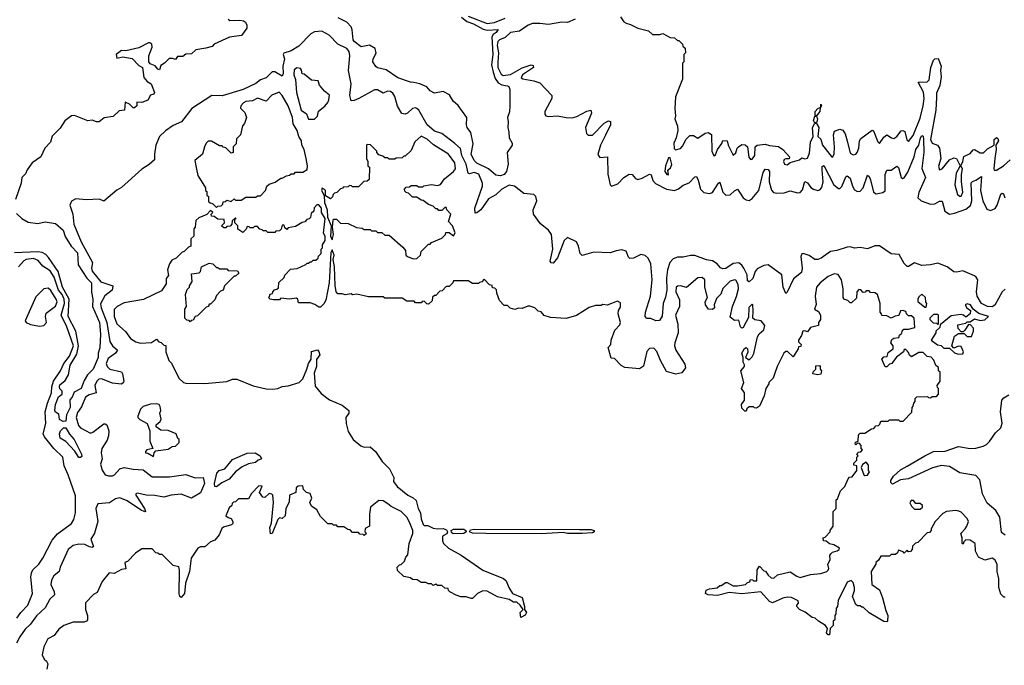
# Model space of a CAD drawing. Extents: x 2673034 to 2765626, y 830478 to 954748.
# Tile 95 of 126: x 2689970 to 2696699, y 910974 to 915382. Entities that reach past the tile are written whole.
import ezdxf

# ---------------------------------------------------------------- set-up
doc = ezdxf.new("R2010")
doc.units = 0

msp = doc.modelspace()

# ---------------------------------------------------------------- linework, layer by layer
at = {"layer": '0CON05XD'}
for points in [[(2691395, 915386.7), (2691407, 915377), (2691475, 915380), (2691500, 915375), (2691512.5, 915365), (2691522.5, 915345), (2691522.5, 915325), (2691486.1, 915273.9), (2691405, 915262.5), (2691300, 915215), (2691285, 915200), (2691243, 915187), (2691175, 915177.5), (2691145, 915150), (2691105, 915147.5), (2691085, 915130), (2691048.3, 915131.7), (2691035, 915110), (2691015, 915117.5), (2690993, 915117), (2690960, 915085), (2690935, 915070), (2690925, 915040), (2690913.6, 915043.6), (2690896.1, 915066.1), (2690861.7, 915081.7), (2690853.6, 915093.6), (2690853.6, 915136.4), (2690876.7, 915195), (2690872.5, 915215), (2690860, 915225), (2690850, 915225), (2690785, 915190), (2690695, 915170), (2690665, 915172.5), (2690630, 915145), (2690635, 915120), (2690675, 915127.5), (2690738.3, 915118.3), (2690785, 915070), (2690810, 915055), (2690818.3, 914988.3), (2690840.7, 914960.7), (2690870, 914945), (2690892.5, 914885), (2690886.4, 914873.6), (2690863.6, 914866.4), (2690845, 914833.8), (2690805, 914816.7), (2690771.7, 914818.3), (2690770, 914795), (2690755, 914780), (2690745, 914780), (2690720, 914805), (2690691.7, 914818.3), (2690686.1, 914763.9), (2690650.5, 914759.5), (2690608.3, 914721.7), (2690548, 914712), (2690512.5, 914685), (2690495, 914684.5), (2690465, 914696.2), (2690435, 914691.2), (2690345, 914728.8), (2690325, 914726), (2690279.1, 914690.9), (2690247.9, 914642.1), (2690193.2, 914586.8), (2690180.9, 914545), (2690143.1, 914505), (2690115.7, 914445), (2690055, 914405.8), (2690021.8, 914358.2), (2690009.8, 914330.2), (2689986, 914305), (2689980.8, 914265), (2689941.9, 914155)], [(2692988.8, 915398.8), (2693025, 915370.3), (2693070.8, 915355), (2693136.5, 915316.5), (2693165, 915311.5), (2693240, 915315), (2693226.7, 915295), (2693205, 915280.8), (2693196, 915264), (2693204.6, 915145.4), (2693194.7, 915074.7), (2693205.4, 915024.6), (2693219.7, 914979.7), (2693240, 914950), (2693265, 914936.7), (2693305, 914931.2), (2693313.3, 914925), (2693318.8, 914905), (2693320, 914795), (2693316.6, 914753.4), (2693304, 914715), (2693308.9, 914685), (2693305.6, 914645), (2693313.3, 914615), (2693314.3, 914575), (2693335, 914540), (2693336.9, 914525), (2693302.5, 914475), (2693309.2, 914395), (2693296.4, 914345), (2693282, 914325), (2693255.9, 914315.9), (2693225, 914321.2), (2693174.1, 914364.1), (2693095, 914401.5), (2693075, 914421.2), (2693055.6, 914465), (2693069.5, 914535), (2693052.5, 914612.5), (2693029.4, 914645), (2693023.1, 914665), (2693026.2, 914715), (2692966.5, 914796.5), (2692932, 914825), (2692908.3, 914868.3), (2692865, 914891.2), (2692805, 914880), (2692775, 914896.7), (2692752.7, 914922.7), (2692703.9, 914943.9), (2692663.6, 914953.6), (2692640, 914955), (2692555, 914985.8), (2692475, 915039.2), (2692415, 915054.2), (2692405, 915062.5), (2692383.3, 915095), (2692386.7, 915115), (2692405.9, 915154.1), (2692398.8, 915185), (2692362, 915208), (2692305, 915197.5), (2692255, 915233.8), (2692249.2, 915245), (2692243.2, 915313.2), (2692234.5, 915334.5), (2692205.5, 915365.5), (2692147.5, 915395)], [(2693036.1, 915406.1), (2693165, 915355.2), (2693215, 915362.9), (2693287.9, 915392.1)], [(2693766.2, 915385), (2693715, 915364), (2693675, 915364.8), (2693585, 915349.4), (2693525, 915357.3), (2693475, 915355.2), (2693445, 915344.4), (2693385, 915303.5), (2693325, 915293.6), (2693288.5, 915261.5), (2693248.5, 915245), (2693237.5, 915232.5), (2693233.9, 915205), (2693243.1, 915155), (2693237.3, 915092.7), (2693237.4, 915055), (2693260.9, 915010.9), (2693275, 915001.1), (2693325, 915008.9), (2693405, 915053.8), (2693465, 915073.1), (2693480, 915070), (2693482.5, 915055), (2693406.7, 915005), (2693397.1, 914985), (2693407.9, 914977.9), (2693485, 914964.6), (2693525, 914950.5), (2693606.7, 914865), (2693607.1, 914845), (2693559.1, 914755), (2693558, 914738), (2693566.1, 914726.1), (2693585, 914720.9), (2693645, 914726.8), (2693705, 914713.5), (2693745, 914711.9), (2693777.9, 914722.1), (2693845, 914757.3), (2693873.9, 914763.9), (2693877.3, 914745), (2693836.3, 914645), (2693843.3, 914605), (2693855, 914593.4), (2693885.5, 914594.5), (2693965, 914675.5), (2693995, 914692), (2694007.1, 914687.1), (2694007.5, 914665), (2693973.7, 914593.7), (2693938.6, 914525), (2693921.3, 914461.3), (2693935, 914441.8), (2693988, 914445), (2693988.6, 914328.6), (2694004.4, 914255), (2694014.5, 914244.5), (2694058.9, 914261.1), (2694098.8, 914305), (2694135, 914326.9), (2694155, 914325.6), (2694178.5, 914298.5), (2694195, 914291.1), (2694225, 914299.6), (2694275, 914326.7), (2694285, 914322), (2694297.5, 914285), (2694314.8, 914264.8), (2694389.4, 914225), (2694445, 914217), (2694473.3, 914226.7), (2694505, 914253.3), (2694545, 914267.9), (2694585, 914310), (2694595, 914312), (2694607.1, 914287.1), (2694621.9, 914225), (2694645, 914202.8), (2694684.8, 914195.2), (2694705, 914203.3), (2694745, 914266.2), (2694755, 914273.3), (2694776.1, 914205), (2694795, 914184.7), (2694825, 914185.4), (2694855, 914214.4), (2694875, 914224.2), (2694895, 914197.5), (2694915, 914165.5), (2694935, 914151.2), (2694955, 914147.9), (2694975, 914160.5), (2695021.6, 914215), (2695050.4, 914339.6), (2695065, 914361.9), (2695085, 914358.9), (2695093.6, 914345), (2695091.9, 914275), (2695107.9, 914217.9), (2695122.3, 914202.3), (2695145, 914197), (2695195, 914200), (2695235, 914214.7), (2695285, 914200.5), (2695305, 914203.2), (2695318.7, 914221.3), (2695335, 914277.1), (2695355, 914267.3), (2695377.4, 914237.4), (2695394.8, 914224.8), (2695424.1, 914215.9), (2695439.3, 914220.7), (2695452.6, 914237.4), (2695461.3, 914275), (2695453.3, 914356.7), (2695455, 914378.8), (2695465, 914387.5), (2695532.9, 914255), (2695565, 914229.3), (2695575, 914230.4), (2695587.7, 914242.3), (2695615, 914309.2), (2695625, 914317.1), (2695645, 914301.1), (2695660.8, 914245), (2695675, 914221.2), (2695695, 914208.2), (2695715, 914210.8), (2695735.2, 914234.8), (2695765, 914320), (2695775, 914312.5), (2695785, 914288.8), (2695804.8, 914204.8), (2695822.7, 914192.7), (2695868, 914202), (2695885.5, 914214.5), (2695885.3, 914324.7), (2695895, 914355.8), (2695925, 914355.6), (2695965, 914382), (2695975, 914373.8), (2695994.1, 914304.1), (2696005, 914298.9), (2696015, 914302.9), (2696039.5, 914340.5), (2696082.4, 914445), (2696094.3, 914495.7), (2696114.5, 914525), (2696126.9, 914575), (2696135, 914591.2), (2696140, 914590), (2696145, 914587.5), (2696147.6, 914565), (2696149.1, 914475), (2696136.2, 914366.2), (2696159.5, 914305), (2696115, 914202.2), (2696108.1, 914165), (2696131.8, 914145), (2696195, 914123.1), (2696225, 914124.6), (2696255, 914142.9), (2696274, 914144), (2696291.6, 914075), (2696325, 914055.2), (2696358, 914062), (2696435, 914088.1), (2696467.5, 914112.5), (2696476.2, 914145), (2696472.7, 914267.3), (2696482, 914278), (2696505, 914286.5), (2696542.5, 914312.5), (2696536.6, 914215), (2696552.3, 914145), (2696579.2, 914089.2), (2696605, 914080.5), (2696636.6, 914093.4), (2696650.5, 914115), (2696675, 914190), (2696685, 914197.5), (2696693.2, 914193.2), (2696703.1, 914165)], [(2694075, 915401.2), (2694098.3, 915368.3), (2694115, 915358.8), (2694145, 915350), (2694195, 915323.8), (2694267, 915307), (2694295, 915280), (2694345, 915280), (2694365, 915287.5), (2694415, 915260), (2694445, 915257.5), (2694465, 915240), (2694475, 915240), (2694500, 915215), (2694501.7, 915201.7), (2694518.3, 915188.3), (2694520, 915155), (2694510, 915145), (2694510, 915095), (2694500, 915085), (2694500, 914975), (2694452.5, 914855), (2694447.5, 914775), (2694452.5, 914725), (2694447.5, 914705), (2694466.1, 914656.1), (2694468.8, 914625), (2694457.5, 914575), (2694441.7, 914538.3), (2694443, 914503), (2694452.5, 914492.5), (2694485, 914502.5), (2694500.7, 914519.3), (2694523.9, 914566.1), (2694549.3, 914590.7), (2694575, 914592.5), (2694605, 914572.5), (2694655, 914606.7), (2694675, 914612.5), (2694698, 914598), (2694701.2, 914485), (2694715, 914453.3), (2694725, 914460), (2694738, 914495), (2694767.5, 914537.5), (2694775, 914556.7), (2694805.9, 914555.9), (2694811.2, 914525), (2694845, 914457.5), (2694865, 914472.5), (2694873.3, 914505), (2694882.5, 914515), (2694905, 914530), (2694928.3, 914528.3), (2694943.3, 914513.3), (2694953, 914443), (2694965, 914427.5), (2694975, 914430), (2694993.8, 914455), (2694997, 914513), (2695010, 914525), (2695065, 914532.5), (2695093.6, 914523.6), (2695155, 914517.5), (2695186.4, 914496.4), (2695230, 914445), (2695228.3, 914431.7), (2695205, 914432.5), (2695195, 914427.5), (2695190, 914415), (2695197.5, 914395), (2695215, 914391.2), (2695235, 914407.5), (2695300, 914425), (2695315, 914440), (2695335, 914433.3), (2695355, 914437.5), (2695368.1, 914471.9), (2695373.8, 914545), (2695392, 914585), (2695387.3, 914645), (2695404.3, 914675), (2695394.1, 914695), (2695405, 914724.4), (2695415, 914724.2), (2695422.1, 914705), (2695418.1, 914681.9), (2695407.5, 914675), (2695415, 914672.9), (2695430.6, 914645), (2695423.8, 914585), (2695445.9, 914565.9), (2695457.1, 914525), (2695515, 914450), (2695525, 914442.5), (2695535.8, 914465), (2695539.2, 914515), (2695531.4, 914595), (2695538.3, 914621.7), (2695575, 914633.8), (2695595, 914628.8), (2695612.1, 914602.1), (2695625.7, 914555), (2695645, 914470), (2695665, 914458.8), (2695685, 914463.3), (2695693.8, 914475), (2695704.2, 914505.8), (2695709.2, 914555), (2695718.6, 914571.4), (2695795, 914628.8), (2695805, 914622.5), (2695835, 914547.5), (2695845, 914537.5), (2695875, 914580), (2695895, 914596.7), (2695927.5, 914575), (2695945, 914571.2), (2695965, 914583.8), (2695995, 914623.3), (2696005, 914626.7), (2696018.3, 914618.3), (2696032.9, 914562.9), (2696045, 914550), (2696075, 914592), (2696125, 914710.8), (2696144.6, 914795), (2696150.8, 914845), (2696147.6, 914887.6), (2696110, 914955), (2696171.4, 914958.6), (2696185, 914972), (2696197.8, 915055), (2696214.6, 915105.4), (2696225, 915114), (2696247.3, 915117.3), (2696268.1, 915065), (2696262.9, 915035), (2696267, 914993), (2696257.8, 914932.2), (2696235, 914880), (2696235, 914850), (2696231.5, 914765), (2696194.4, 914565), (2696205, 914540), (2696243.3, 914525), (2696255.8, 914505), (2696264.3, 914435), (2696248.3, 914381.7), (2696255, 914357.5), (2696275, 914363.8), (2696323.6, 914426.4), (2696355, 914440), (2696372.5, 914435), (2696395, 914390), (2696405, 914390), (2696416.1, 914413.9), (2696421.7, 914448.3), (2696465, 914468.8), (2696485, 914493.3), (2696495, 914496.2), (2696535, 914474), (2696557.7, 914472.3), (2696585, 914500), (2696630, 914525), (2696628.8, 914565), (2696645, 914576.7), (2696655, 914570), (2696658.8, 914555), (2696640, 914525), (2696644.2, 914495), (2696633.1, 914435), (2696626.2, 914365), (2696630, 914355), (2696645, 914353.8), (2696693.3, 914385), (2696738, 914425)], [(2696705, 913541.6), (2696685, 913524.6), (2696635, 913434.1), (2696615, 913422.6), (2696583.7, 913423.7), (2696542.9, 913445), (2696514, 913494), (2696508.5, 913525), (2696518.4, 913605), (2696507.3, 913625), (2696495, 913633.7), (2696416.6, 913666.6), (2696375, 913658.2), (2696355, 913660.8), (2696309.5, 913695), (2696245, 913720.5), (2696195, 913709.2), (2696135, 913704.7), (2696085, 913721.2), (2696045, 913696), (2696035, 913698), (2696015, 913717.5), (2695979.8, 913779.8), (2695925, 913782.5), (2695845, 913839.1), (2695815, 913838.8), (2695765, 913818.1), (2695715, 913826.7), (2695675, 913822.9), (2695645, 913831.2), (2695625, 913830), (2695555, 913805.8), (2695510.9, 913799.1), (2695446.4, 913753.6), (2695425, 913744.2), (2695405, 913744), (2695365, 913772), (2695325, 913786.2), (2695315, 913782.5), (2695308.8, 913765), (2695318.1, 913685), (2695313.1, 913655), (2695257.5, 913612.5), (2695215, 913522.5), (2695205, 913512.5), (2695188.2, 913555), (2695179.6, 913639.6), (2695085, 913707.8), (2695055, 913704.5), (2695009.7, 913680.3), (2694996.8, 913663.3), (2694980.6, 913615), (2694955, 913591.8), (2694945, 913599.2), (2694941.2, 913641.2), (2694920, 913685), (2694905, 913707.3), (2694885, 913721.8), (2694845, 913717.6), (2694795, 913683.9), (2694775, 913680), (2694758.5, 913688.5), (2694737.8, 913715), (2694705.6, 913735.6), (2694663.3, 913743.3), (2694585, 913771.1), (2694555, 913771.3), (2694505, 913760), (2694465, 913760.5), (2694435, 913750.3), (2694412.4, 913725), (2694397.6, 913675), (2694390.9, 913619.1), (2694392.2, 913535), (2694383.2, 913486.8), (2694367.5, 913445), (2694361.1, 913358.9), (2694342.5, 913327.5), (2694317, 913327), (2694282.3, 913342.3), (2694255, 913342), (2694244.4, 913355), (2694247.3, 913385), (2694281.9, 913495), (2694291.9, 913605), (2694284.3, 913715), (2694265, 913754.6), (2694245, 913771.2), (2694215, 913778), (2694165, 913753.8), (2694140.8, 913750.8), (2694129.7, 913759.7), (2694115, 913801.5), (2694085, 913809.8), (2694047.5, 913805), (2694005, 913790), (2693895, 913794), (2693815, 913772.5), (2693800, 913785), (2693789.4, 913835), (2693775.3, 913865.3), (2693715, 913894.1), (2693691.4, 913875), (2693645, 913756.7), (2693615, 913720.9), (2693602.2, 913722.2), (2693595, 913733.3), (2693613.6, 913816.4), (2693605.3, 913915), (2693585, 913945.4), (2693529.5, 913989.5), (2693481.2, 914055), (2693480, 914085), (2693504, 914145), (2693498, 914175), (2693485, 914189.2), (2693415.6, 914195.6), (2693352.5, 914245), (2693315, 914251.9), (2693265, 914225.4), (2693223.3, 914186.7), (2693175, 914158.5), (2693121.5, 914085), (2693095, 914062.7), (2693082.2, 914062.2), (2693081.3, 914095), (2693134.1, 914245), (2693134.1, 914265), (2693108.6, 914328.6), (2693075, 914339.5), (2693045, 914330.8), (2693034.2, 914334.2), (2693022.5, 914395), (2692992.9, 914455), (2692981.7, 914501.7), (2692943.3, 914536.7), (2692855, 914604.5), (2692805, 914621.8), (2692755, 914664.5), (2692696.9, 914765), (2692685, 914775.7), (2692675, 914780), (2692655, 914775.8), (2692621.2, 914745), (2692605, 914738), (2692581.2, 914741.2), (2692552.6, 914792.6), (2692535, 914858.8), (2692520.9, 914880.9), (2692505, 914892), (2692485, 914893.8), (2692455, 914881.2), (2692415, 914904), (2692395, 914904), (2692288.8, 914845), (2692255, 914830), (2692235, 914828.8), (2692225.6, 914865), (2692235.6, 914945), (2692218.5, 915035), (2692226.8, 915135), (2692222.1, 915165), (2692205, 915186.4), (2692145, 915214.2), (2692085, 915276.2), (2692034.1, 915304.1), (2691985, 915298.5), (2691960.6, 915285), (2691878.3, 915201.7), (2691825, 915168.5), (2691775, 915153.3), (2691771.4, 915145), (2691780, 915115), (2691769.1, 915065), (2691770.8, 915015), (2691765, 914996.7), (2691715, 915025.5), (2691695, 915025.8), (2691655, 914984.2), (2691615, 914971.9), (2691584.6, 914945.4), (2691497.5, 914905), (2691355, 914862.5), (2691283.8, 914865), (2691146.7, 914775), (2691075.6, 914684.4), (2691019.5, 914660.5), (2690966.1, 914623.9), (2690926.4, 914583.6), (2690900, 914525), (2690891.2, 914465), (2690892.5, 914425), (2690855, 914392.5), (2690805, 914362.5), (2690665, 914237.5), (2690635, 914217.5), (2690545, 914143.3), (2690515, 914156.7), (2690425, 914153.3), (2690355, 914160), (2690325, 914142.5), (2690313.8, 914115), (2690333.3, 914055), (2690339.4, 913985), (2690389.6, 913865), (2690467.5, 913725), (2690461.5, 913685), (2690465.6, 913665), (2690525, 913591.9), (2690606.2, 913565), (2690601.8, 913535), (2690552.4, 913497.6), (2690523.3, 913443.3), (2690526.4, 913415), (2690566.7, 913315), (2690586.8, 913185), (2690603.6, 913155), (2690637.8, 913125), (2690624.6, 913105), (2690575, 913070), (2690561.2, 913035), (2690568.9, 913015), (2690586.7, 912996.7), (2690665, 912977.5), (2690672.5, 912965), (2690681.2, 912915), (2690680, 912905), (2690665.8, 912894.2), (2690605, 912900), (2690530.2, 912930.2), (2690512.1, 912927.9), (2690497.3, 912915), (2690484.5, 912885), (2690492.5, 912835), (2690445, 912821.5), (2690419.4, 912805), (2690391.8, 912738.2), (2690365, 912700.8), (2690356.1, 912665), (2690371.5, 912611.5), (2690386, 912595), (2690455, 912560), (2690470, 912565), (2690545, 912622), (2690555, 912623.8), (2690566, 912615), (2690579.2, 912575), (2690578.3, 912541.7), (2690568.3, 912511.7), (2690532.5, 912455), (2690526.7, 912425), (2690533.8, 912385), (2690523.5, 912346.5), (2690535, 912306), (2690555, 912274.5), (2690576.8, 912266.8), (2690605, 912268.2), (2690618.2, 912275), (2690654.1, 912315.9), (2690685, 912324.6), (2690745, 912312.5), (2690815, 912308.5), (2690875, 912262), (2690995, 912260.5), (2691105, 912277.1), (2691170, 912255), (2691225, 912255.6), (2691232.7, 912215), (2691205, 912152.1), (2691145, 912115.5), (2691075, 912142.2), (2691005, 912136.8), (2690955, 912121.9), (2690895, 912133.5), (2690835.5, 912135.5), (2690775, 912150.4), (2690764.4, 912145), (2690763.8, 912135), (2690824.2, 912045), (2690830, 912025), (2690825, 912022.5), (2690795, 912035.5), (2690705, 912096.4), (2690655, 912117.3), (2690625, 912111.3), (2690585, 912083.1), (2690505, 912076.5), (2690491.2, 912045), (2690503.9, 911955), (2690482.6, 911877.4), (2690457.1, 911835), (2690474, 911785), (2690465, 911777.5), (2690447.5, 911782.5), (2690415, 911799.2), (2690375, 911802.1), (2690335, 911792.8), (2690300.6, 911765), (2690247.7, 911645), (2690240.6, 911615), (2690204.5, 911585), (2690187.3, 911555), (2690182.9, 911525), (2690205.5, 911475), (2690208.1, 911455), (2690177.3, 911425), (2690145, 911365.5), (2690085, 911312.5), (2690044.6, 911255), (2690008.1, 911221.9), (2689971.4, 911168.6), (2689948.2, 911125)], [(2691985, 914703.8), (2692005, 914722.5), (2692011.7, 914758.3), (2692055, 914792.5), (2692075, 914817.5), (2692083.3, 914835), (2692086.4, 914866.4), (2692053.6, 914893.6), (2692020, 914935), (2692010, 914965), (2691965, 914970), (2691915, 915010), (2691901.7, 915011.7), (2691897, 915037), (2691888.3, 915048.3), (2691865, 915052.5), (2691845, 915040), (2691843.9, 915006.1), (2691854.3, 914974.3), (2691861.9, 914885), (2691893.6, 914763.6), (2691929.5, 914739.5), (2691943.8, 914703.8), (2691985, 914703.8)], [(2691315, 914100), (2691325, 914110), (2691348.3, 914111.7), (2691358.3, 914121.7), (2691361.7, 914138.3), (2691378.3, 914141.7), (2691385, 914150), (2691415, 914140), (2691435, 914160), (2691445, 914150), (2691485, 914150), (2691515, 914170), (2691585, 914170), (2691595, 914180), (2691615, 914180), (2691650, 914215), (2691660, 914245), (2691675, 914260), (2691717, 914273), (2691755, 914300), (2691765, 914300), (2691793, 914317), (2691815, 914320), (2691825, 914330), (2691845, 914330), (2691855, 914340), (2691905, 914340), (2691935, 914360), (2691937.5, 914385), (2691927.5, 914435), (2691913.8, 914495), (2691897.5, 914525), (2691895.8, 914555), (2691877.1, 914585), (2691867.1, 914625), (2691840, 914670), (2691835, 914713.3), (2691805, 914794), (2691765, 914865.7), (2691742.5, 914887.5), (2691692.4, 914867.6), (2691655, 914826.2), (2691595.9, 914845.9), (2691562.1, 914827.9), (2691515.7, 914824.3), (2691498.8, 914815), (2691482.5, 914795), (2691478.3, 914778.3), (2691508.3, 914748.3), (2691520, 914715), (2691507, 914673), (2691493, 914657), (2691480, 914595), (2691451.7, 914568.3), (2691450, 914535), (2691430, 914515), (2691430, 914475), (2691415, 914470), (2691378.3, 914508.3), (2691361.7, 914511.7), (2691355, 914520), (2691335, 914520), (2691281.7, 914551.7), (2691258.3, 914551.7), (2691245, 914540), (2691232.5, 914515), (2691220, 914465), (2691168.3, 914421.7), (2691178.3, 914361.7), (2691188.3, 914318.3), (2691240, 914235), (2691240, 914215), (2691248.3, 914208.3), (2691250, 914185), (2691260, 914175), (2691261.7, 914141.7), (2691271.7, 914131.7), (2691288.3, 914128.3), (2691315, 914100)], [(2695415, 914726), (2695407, 914727), (2695405.7, 914755), (2695425, 914776.4), (2695444, 914784.6), (2695445, 914806.1), (2695450.6, 914795), (2695444, 914784.6), (2695440.6, 914779.4), (2695439.2, 914755), (2695415, 914726)], [(2692658.3, 913748.3), (2692685, 913752.5), (2692710, 913775), (2692715, 913800), (2692765, 913850), (2692775, 913850), (2692785, 913860), (2692855, 913890), (2692880, 913915), (2692881.7, 913928.3), (2692905, 913930), (2692935, 913907.5), (2692946, 913926), (2692927.5, 913975), (2692900, 914005), (2692916.7, 914055), (2692890, 914085), (2692885, 914100), (2692875, 914100), (2692855, 914080), (2692835, 914080), (2692825, 914090), (2692815, 914090), (2692795, 914110), (2692765, 914120), (2692728.3, 914148.3), (2692715, 914150), (2692685, 914170), (2692655, 914170), (2692628.3, 914198.3), (2692611.7, 914201.7), (2692601.7, 914211.7), (2692600, 914225), (2692611.7, 914238.3), (2692635, 914240), (2692645, 914250), (2692685, 914250), (2692695, 914240), (2692725, 914240), (2692733, 914247), (2692785, 914257.5), (2692825, 914250), (2692845, 914256.7), (2692873.7, 914296.3), (2692934.3, 914345), (2692948.2, 914365), (2692945, 914403.8), (2692900, 914465), (2692797.4, 914527.4), (2692755, 914565.7), (2692715, 914586.2), (2692670.7, 914549.3), (2692645, 914490), (2692605, 914450), (2692595, 914450), (2692585, 914440), (2692543, 914437), (2692535, 914430), (2692495, 914430), (2692485, 914440), (2692465, 914440), (2692458.3, 914448.3), (2692425, 914460), (2692410, 914475), (2692410, 914485), (2692368.3, 914528.3), (2692345, 914530), (2692340, 914525), (2692340, 914435), (2692350, 914415), (2692350, 914385), (2692360, 914375), (2692358.3, 914291.7), (2692345, 914280), (2692321.7, 914278.3), (2692285, 914240), (2692245, 914240), (2692238.3, 914248.3), (2692225, 914250), (2692215, 914240), (2692181.7, 914238.3), (2692178.3, 914231.7), (2692161.7, 914228.3), (2692138.3, 914201.7), (2692121.7, 914198.3), (2692111.7, 914188.3), (2692108.3, 914171.7), (2692095, 914160), (2692060, 914180), (2692060, 914215), (2692053.3, 914223.3), (2692038.3, 914231.7), (2692033.8, 914215), (2692051.7, 914181.7), (2692053.9, 914133.9), (2692072.5, 914085), (2692073, 914033), (2692100, 913975), (2692093.3, 913905), (2692105, 913880), (2692115.9, 913915.9), (2692107.5, 913965), (2692112.5, 914015), (2692115, 914020), (2692135, 914020), (2692163, 913993), (2692215, 913990), (2692273, 913963), (2692311.7, 913958.3), (2692325, 913950), (2692365, 913950), (2692375, 913940), (2692405, 913940), (2692415, 913930), (2692445, 913930), (2692465, 913910), (2692495, 913910), (2692589.3, 913829.3), (2692607, 913807), (2692610, 913775), (2692620, 913765), (2692658.3, 913748.3)], [(2694405, 914323.3), (2694400, 914355), (2694418.8, 914371.2), (2694427, 914393), (2694415, 914440), (2694405, 914440), (2694382.5, 914385), (2694380, 914345), (2694392.5, 914325), (2694405, 914323.3)], [(2696395, 914176.7), (2696405, 914177.5), (2696415.6, 914205), (2696405.5, 914275), (2696405.6, 914325), (2696413.3, 914365), (2696405, 914380), (2696395, 914380), (2696370, 914335), (2696360, 914255), (2696378.8, 914188.8), (2696395, 914176.7)], [(2694705, 913403.8), (2694677.5, 913405), (2694656.2, 913435), (2694653.9, 913456.1), (2694670, 913485), (2694653.3, 913555), (2694652.5, 913605), (2694635, 913622.5), (2694605, 913620), (2694526.4, 913553.6), (2694485, 913566), (2694466.1, 913563.9), (2694456.7, 913555), (2694454.2, 913525), (2694479.3, 913469.3), (2694480, 913425), (2694452.5, 913365), (2694467, 913303), (2694470, 913245), (2694446.7, 913175), (2694446.2, 913155), (2694454.3, 913125), (2694515, 913030), (2694520, 913005), (2694495, 912970), (2694455, 912961.2), (2694390.5, 912980.5), (2694348.6, 913055), (2694325, 913116.7), (2694305, 913140), (2694275, 913136.7), (2694255, 913116.7), (2694232.5, 913017.5), (2694205, 912997.5), (2694105, 913007.5), (2694080.7, 913020.7), (2694035, 913070), (2694011.7, 913071.7), (2693992.5, 913145), (2694010, 913165), (2694012.5, 913195), (2694038, 913262), (2694070.7, 913299.3), (2694076.7, 913315), (2694060, 913375), (2694063, 913397), (2694075, 913420), (2694075, 913450), (2694055, 913460), (2693985, 913432.5), (2693955, 913437.5), (2693945, 913430), (2693905, 913430), (2693863, 913417), (2693775, 913362.5), (2693705, 913342.5), (2693598.3, 913348.3), (2693555, 913362.5), (2693535, 913387.5), (2693513, 913393), (2693490, 913415), (2693457, 913427), (2693443, 913427), (2693405, 913410), (2693378.3, 913411.7), (2693355, 913402.5), (2693323, 913413), (2693305, 913430), (2693281.7, 913431.7), (2693250, 913465), (2693230, 913515), (2693228.3, 913538.3), (2693218.3, 913548.3), (2693201.7, 913551.7), (2693198.3, 913568.3), (2693181.7, 913571.7), (2693145, 913610), (2693128.3, 913591.7), (2693111.7, 913588.3), (2693105, 913580), (2693065, 913580), (2693035, 913600), (2692935, 913600), (2692930, 913585), (2692905, 913560), (2692885, 913560), (2692858.3, 913531.7), (2692841.7, 913528.3), (2692815, 913500), (2692805, 913500), (2692791.7, 913488.3), (2692788.3, 913461.7), (2692765, 913440), (2692751.7, 913441.7), (2692735, 913460), (2692721.7, 913458.3), (2692715, 913450), (2692675, 913450), (2692665, 913460), (2692615, 913460), (2692585, 913480), (2692465, 913480), (2692455, 913490), (2692355, 913490), (2692275, 913507.5), (2692245, 913502.5), (2692235, 913510), (2692195, 913502.5), (2692175, 913510), (2692145, 913510), (2692133, 913523), (2692126.4, 913566.4), (2692122, 913695), (2692112.5, 913745), (2692118.8, 913775), (2692105, 913810), (2692097, 913793), (2692085.8, 913585), (2692062.3, 913467.7), (2692047.7, 913442.3), (2692025, 913420), (2692015, 913420), (2691988.3, 913438.3), (2691955, 913450), (2691875, 913450), (2691870, 913475), (2691861.7, 913481.7), (2691815, 913473.3), (2691755, 913480), (2691745, 913470), (2691705, 913470), (2691683, 913473), (2691670, 913485), (2691678.3, 913491.7), (2691681.7, 913508.3), (2691698.3, 913511.7), (2691700, 913525), (2691711.7, 913538.3), (2691728.3, 913541.7), (2691738.3, 913551.7), (2691741.7, 913588.3), (2691778.3, 913621.7), (2691781.7, 913638.3), (2691821.7, 913678.3), (2691867, 913683), (2691925, 913710), (2691935, 913720), (2691945, 913720), (2691955, 913730), (2691965, 913730), (2691975, 913740), (2691995, 913740), (2692010, 913755), (2692011.7, 913768.3), (2692030, 913785), (2692030, 913815), (2692040, 913825), (2692040, 913845), (2692057.5, 913875), (2692057.5, 913905), (2692046.7, 913925), (2692057.5, 914025), (2692033.3, 914065), (2692032.5, 914095), (2692015, 914117.5), (2692001.7, 914118.3), (2691981.7, 914098.3), (2691980, 914075), (2691961.7, 914058.3), (2691958.3, 914031.7), (2691948.3, 914021.7), (2691931.7, 914018.3), (2691918.3, 914001.7), (2691901.7, 913998.3), (2691855, 913970), (2691805, 913960), (2691795, 913950), (2691781.7, 913961.7), (2691778.3, 913978.3), (2691765, 913980), (2691758.3, 913951.7), (2691745, 913940), (2691721.7, 913938.3), (2691715, 913930), (2691665, 913930), (2691655, 913940), (2691635, 913940), (2691628.3, 913948.3), (2691611.7, 913951.7), (2691595, 913970), (2691575, 913970), (2691565, 913960), (2691545, 913960), (2691538.3, 913968.3), (2691525, 913970), (2691518.3, 913951.7), (2691495, 913930), (2691461.7, 913951.7), (2691460, 913975), (2691440, 913995), (2691440, 914020), (2691450, 914025), (2691445, 914030), (2691421.7, 914008.3), (2691420, 913985), (2691408.3, 913971.7), (2691385, 913970), (2691378.3, 913961.7), (2691365, 913960), (2691350, 913975), (2691370, 913995), (2691368.3, 914018.3), (2691325, 914020), (2691298.3, 914038.3), (2691281.7, 914041.7), (2691280, 914055), (2691290, 914065), (2691275, 914080), (2691248.3, 914051.7), (2691195, 914030), (2691175, 914010), (2691170, 913965), (2691160, 913955), (2691160, 913905), (2691140, 913885), (2691140, 913835), (2691125, 913830), (2691095, 913800), (2691080, 913795), (2691040, 913755), (2691010.7, 913739.3), (2690993.3, 913715), (2690980, 913675), (2690987.5, 913635), (2690972.5, 913615), (2690971.7, 913578.3), (2690939.3, 913530.7), (2690817.3, 913472.7), (2690685, 913448), (2690635.9, 913424.1), (2690615, 913402.5), (2690615.8, 913355), (2690635, 913306.7), (2690694.2, 913254.2), (2690726.7, 913205), (2690765, 913182.5), (2690795.9, 913174.1), (2690871.7, 913178.3), (2690905, 913200), (2690921.7, 913181.7), (2690938.3, 913178.3), (2690955, 913160), (2690968.3, 913158.3), (2690970, 913115), (2690990, 913055), (2691007, 913037), (2691057.5, 912935), (2691090, 912905), (2691105, 912900), (2691235, 912897.5), (2691385, 912912.5), (2691425, 912927.5), (2691455, 912927.5), (2691565, 912883.3), (2691655, 912861.2), (2691700.7, 912859.3), (2691735, 912863.3), (2691765, 912877.5), (2691805, 912882.5), (2691880, 912905), (2691905, 912930), (2691932.5, 912995), (2691944.2, 913035.8), (2691962.5, 913065), (2691965, 913117.5), (2692005, 913127.5), (2692015, 913117.5), (2692021.2, 913095), (2691998.3, 913061.7), (2691998, 913015), (2691981.7, 912968.3), (2691989.3, 912879.3), (2692030.7, 912830.7), (2692087, 912787), (2692175, 912750), (2692220, 912715), (2692220, 912695), (2692200, 912665), (2692202.5, 912625), (2692215, 912570), (2692250, 912515), (2692302.3, 912472.3), (2692325, 912463.3), (2692366.4, 912466.4), (2692403, 912433), (2692447.5, 912365), (2692497.5, 912315), (2692527, 912257), (2692525, 912230), (2692550, 912195), (2692623.8, 912135), (2692658.3, 912118.3), (2692680, 912100), (2692694, 912044), (2692708.6, 912015), (2692713.6, 911973.6), (2692726.7, 911935), (2692735, 911928.8), (2692758.8, 911928.8), (2692795, 911911.2), (2692825, 911905.8), (2692865, 911908.8), (2692888, 911898), (2692894.3, 911885), (2692889.2, 911870.8), (2692860, 911855), (2692860, 911825), (2692867.5, 911805), (2692900, 911775), (2692986.7, 911726.7), (2693135, 911623.3), (2693276.1, 911566.1), (2693295, 911550), (2693312.5, 911505), (2693337.5, 911465), (2693405, 911436.7), (2693421.2, 911375), (2693420, 911355), (2693433.3, 911335), (2693423.9, 911316.1), (2693395, 911300), (2693391.2, 911335), (2693410, 911355), (2693390, 911385), (2693367.5, 911405), (2693345, 911406), (2693315, 911422.5), (2693235, 911441.2), (2693165, 911480), (2693135, 911482.5), (2693100, 911465), (2693065, 911430), (2693055, 911430), (2693021.7, 911441.7), (2692985, 911442.5), (2692953, 911453), (2692910, 911475), (2692900, 911485), (2692898.3, 911498.3), (2692875, 911500), (2692855, 911520), (2692825, 911520), (2692815, 911527.5), (2692795, 911520), (2692785, 911530), (2692765, 911530), (2692745, 911540), (2692715, 911540), (2692687, 911557), (2692655, 911560), (2692641.7, 911571.7), (2692595, 911580), (2692551.7, 911621.7), (2692550, 911645), (2692565, 911660), (2692578.3, 911661.7), (2692600, 911685), (2692608.3, 911711.7), (2692621.7, 911728.3), (2692632.5, 911805), (2692657.5, 911875), (2692656.2, 911895), (2692635, 911952.5), (2692615, 911986), (2692577.5, 912025), (2692509.1, 912059.1), (2692486.7, 912076.7), (2692455, 912096.2), (2692425, 912100), (2692367.5, 912055), (2692360, 912005), (2692360, 911925), (2692331.7, 911908.3), (2692330, 911885), (2692340, 911875), (2692325, 911860), (2692318.3, 911868.3), (2692295, 911870), (2692285, 911880), (2692245, 911880), (2692228.3, 911898.3), (2692211.7, 911901.7), (2692185, 911920), (2692145, 911920), (2692135, 911930), (2692115, 911930), (2692105, 911940), (2692075, 911940), (2692025, 911990), (2692000, 912035), (2691965, 912060), (2691952.5, 912085), (2691966.7, 912115), (2691956.4, 912146.4), (2691930, 912155), (2691910, 912175), (2691905, 912200), (2691873, 912197), (2691860, 912185), (2691856.4, 912153.6), (2691814, 912135), (2691812.7, 912087.3), (2691788, 912045), (2691784, 911995), (2691765, 911976.7), (2691745, 911980), (2691735, 911970), (2691696.2, 911875), (2691685, 911872.5), (2691680.8, 911915), (2691692, 911945), (2691705.9, 912085.9), (2691700, 912135), (2691693.3, 912143.3), (2691675, 912147.5), (2691645, 912120), (2691631.7, 912121.7), (2691610, 912155), (2691627, 912197), (2691605, 912200), (2691555, 912147.5), (2691535, 912110), (2691465, 912110), (2691445, 912090), (2691431.7, 912088.3), (2691421.7, 912078.3), (2691420, 912065), (2691401.7, 912048.3), (2691380, 911995), (2691395, 911982.5), (2691416.4, 911976.4), (2691427.5, 911955), (2691427, 911943), (2691417, 911933), (2691363, 911917), (2691351.7, 911908.3), (2691332.5, 911865), (2691305, 911827.5), (2691275, 911816.7), (2691235, 911782.5), (2691205, 911783.3), (2691187.5, 911775), (2691142, 911705), (2691130, 911615), (2691102.9, 911535), (2691097.5, 911465), (2691075, 911437.5), (2691064.3, 911444.3), (2691061.2, 911461.2), (2691063.6, 911623.6), (2691057, 911647), (2691020, 911655), (2690945, 911730), (2690925, 911730), (2690915, 911740), (2690901.7, 911741.7), (2690875, 911770), (2690805, 911770), (2690760.7, 911739.3), (2690706.4, 911683.6), (2690690, 911675), (2690695, 911632.5), (2690665, 911628.8), (2690615, 911601.2), (2690582.5, 911605), (2690533.1, 911546.9), (2690499.3, 911470.7), (2690475, 911457.5), (2690419.3, 911400.7), (2690419.2, 911355), (2690433.8, 911315), (2690433.3, 911285), (2690426.7, 911275), (2690411.7, 911268.3), (2690335, 911268.8), (2690272.5, 911245), (2690238.3, 911221.7), (2690205, 911177.5), (2690162.5, 911155), (2690135, 911100), (2690123.8, 911045), (2690137.5, 911015), (2690153, 911003), (2690162.5, 910985), (2690157, 910947)], [(2689948.9, 914058.9), (2689985.4, 914025.4), (2690029.4, 913999.4), (2690095, 913991.3), (2690145, 914001.5), (2690215, 913990.5), (2690267.8, 913945), (2690282, 913902), (2690322.2, 913835), (2690365, 913791.2), (2690369.5, 913709.5), (2690428.1, 913618.1), (2690460.6, 913585), (2690461.7, 913521.7), (2690470, 913475), (2690467.9, 913425), (2690516.1, 913315), (2690521.5, 913235), (2690517.9, 913142.1), (2690506, 913105), (2690506.9, 913075), (2690472, 912995), (2690433.1, 912956.9), (2690410.3, 912919.7), (2690390, 912865), (2690342, 912838), (2690330, 912805), (2690313.9, 912786.1), (2690315.6, 912735), (2690289.2, 912685), (2690285, 912640), (2690268.3, 912638.3), (2690241.7, 912651.7), (2690238.8, 912688.8), (2690215, 912702.5), (2690211.2, 912715), (2690214.3, 912755), (2690235, 912806.7), (2690260, 912825), (2690260, 912845), (2690245, 912862.5), (2690242.7, 912877.3), (2690245, 912890), (2690280.8, 912919.2), (2690303.3, 912956.7), (2690315, 913023.8), (2690360.6, 913099.4), (2690372.7, 913155), (2690354.7, 913254.7), (2690301.1, 913355), (2690308.2, 913475), (2690262.3, 913555), (2690234, 913664), (2690168.1, 913758.1), (2690148.7, 913778.7), (2690125, 913791.8), (2690095, 913798), (2689935, 913790)], [(2689951.4, 911295), (2689979.1, 911335), (2690025.2, 911384.8), (2690056.9, 911465), (2690047.5, 911575), (2690050.3, 911605), (2690059.4, 911625), (2690100.6, 911665), (2690129.2, 911705), (2690191.3, 911828.7), (2690228.1, 911871.9), (2690325, 911942.1), (2690340.3, 911969.7), (2690351, 912015), (2690351.1, 912131.1), (2690302.1, 912275), (2690273.7, 912335), (2690265.7, 912395), (2690204, 912454), (2690139.7, 912535), (2690130.5, 912555), (2690150, 912625), (2690144.6, 912705), (2690160.5, 912765), (2690188.7, 912835), (2690189.8, 912875), (2690202.4, 912915), (2690248.4, 912985), (2690271.9, 913035), (2690311.6, 913085), (2690337.2, 913155), (2690292.5, 913285), (2690253.3, 913365), (2690276.5, 913445), (2690274, 913475), (2690260.5, 913505), (2690234.5, 913535), (2690205.1, 913625.2), (2690178.2, 913668.2), (2690129.5, 913699.5), (2690097.3, 913737.3), (2690065, 913750.7), (2690015, 913744.2), (2689998.8, 913735), (2689963.3, 913695)], [(2691135, 913320), (2691128.3, 913328.3), (2691111.7, 913331.7), (2691100, 913345), (2691100, 913405), (2691110, 913425), (2691102.5, 913505), (2691115, 913540), (2691130, 913555), (2691130, 913565), (2691150, 913595), (2691143.6, 913646.4), (2691197, 913653), (2691207, 913663), (2691212.5, 913695), (2691265, 913718.8), (2691290, 913715), (2691315, 913690), (2691325, 913690), (2691335, 913680), (2691385, 913680), (2691395, 913670), (2691458.3, 913668.3), (2691468.3, 913651.7), (2691445, 913630), (2691435, 913630), (2691370, 913565), (2691360, 913535), (2691341.7, 913528.3), (2691315, 913500), (2691305, 913470), (2691275, 913440), (2691265, 913440), (2691260, 913425), (2691245, 913420), (2691185, 913360), (2691170, 913355), (2691155, 913330), (2691141.7, 913328.3), (2691135, 913320)], [(2696705, 911440), (2696695, 911440), (2696675, 911460), (2696661.4, 911505), (2696661.2, 911565), (2696650, 911615), (2696649.2, 911665), (2696633.3, 911695), (2696615, 911706.7), (2696565, 911692.5), (2696523.6, 911713.6), (2696503, 911753), (2696500, 911805), (2696465, 911827.5), (2696435, 911830), (2696421.7, 911818.3), (2696418.3, 911801.7), (2696410, 911805), (2696410, 911845), (2696402.5, 911875), (2696432.5, 911905), (2696443.3, 911925), (2696453.3, 911955), (2696445, 911977.5), (2696405, 912020), (2696387.3, 912027.3), (2696365, 912030.8), (2696303.3, 912023.3), (2696278.3, 912011.7), (2696227.5, 911955), (2696200, 911905), (2696200, 911895), (2696188.3, 911881.7), (2696171.7, 911878.3), (2696108.3, 911811.7), (2696091.7, 911808.3), (2696071.7, 911788.3), (2696070, 911765), (2696058.3, 911751.7), (2696045, 911750), (2696035, 911760), (2696015, 911740), (2696008.3, 911748.3), (2695975, 911760), (2695968.3, 911741.7), (2695955, 911730), (2695925, 911730), (2695915, 911720), (2695855, 911720), (2695838.3, 911691.7), (2695820, 911675), (2695820, 911665), (2695790, 911615), (2695793.3, 911525), (2695845, 911490), (2695867.5, 911435), (2695888.3, 911348.3), (2695902.5, 911315), (2695900, 911275), (2695895, 911270), (2695875, 911273.3), (2695849.3, 911289.3), (2695775, 911332.5), (2695735, 911370), (2695725, 911370), (2695715, 911380), (2695695, 911380), (2695685, 911390), (2695662.5, 911445), (2695676.1, 911483.9), (2695676, 911505), (2695665, 911540), (2695653, 911553), (2695625, 911542.5), (2695563, 911417), (2695560, 911375), (2695550, 911365), (2695547.5, 911325), (2695540, 911315), (2695540, 911285), (2695530, 911275), (2695530, 911245), (2695510, 911225), (2695505, 911183.3), (2695495, 911183.3), (2695483.3, 911195), (2695490, 911225), (2695476.4, 911246.4), (2695430, 911275), (2695407, 911297), (2695385, 911300), (2695337, 911337), (2695300, 911355), (2695280, 911375), (2695280, 911385), (2695291.7, 911398.3), (2695290, 911415), (2695245, 911437.5), (2695215, 911440), (2695185, 911433.3), (2695115, 911400), (2695095, 911410), (2695036.1, 911476.1), (2694905, 911462.5), (2694818.3, 911471.7), (2694738.3, 911451.7), (2694674.4, 911454.4), (2694658, 911465), (2694662.5, 911487.5), (2694685, 911496.7), (2694736.4, 911503.6), (2694755, 911520), (2694765, 911520), (2694795, 911540), (2694805, 911540), (2694845, 911517.5), (2694875, 911516.7), (2694930, 911525), (2694945, 911540), (2694960, 911545), (2694965, 911560), (2694978.3, 911558.3), (2694985, 911550), (2695008.3, 911551.7), (2695010, 911625), (2695025, 911650), (2695055, 911620), (2695066.4, 911616.4), (2695085, 911590), (2695105, 911572.5), (2695125, 911570), (2695148.3, 911591.7), (2695235, 911612.5), (2695281.7, 911581.7), (2695305, 911573.8), (2695375, 911593.3), (2695445, 911600), (2695485, 911613.8), (2695495, 911623.3), (2695500, 911635), (2695492.5, 911665), (2695510, 911695), (2695507.5, 911725), (2695512.5, 911735), (2695523.8, 911746.2), (2695557.5, 911755), (2695570, 911765), (2695572.5, 911775), (2695535, 911796.7), (2695505, 911803.3), (2695481.7, 911821.7), (2695463, 911823), (2695460, 911845), (2695475, 911850), (2695510, 911885), (2695510, 911895), (2695530, 911925), (2695530, 912025), (2695550, 912045), (2695550, 912105), (2695558.3, 912111.7), (2695580, 912165), (2695610, 912195), (2695631.7, 912248.3), (2695641.7, 912258.3), (2695658.3, 912261.7), (2695690, 912305), (2695690, 912335), (2695671.7, 912341.7), (2695670, 912355), (2695690, 912375), (2695690, 912395), (2695700, 912405), (2695691.7, 912418.3), (2695701.7, 912428.3), (2695718.3, 912431.7), (2695730, 912445), (2695721.7, 912451.7), (2695720, 912475), (2695708.3, 912488.3), (2695695, 912490), (2695685, 912480), (2695680, 912485), (2695681.7, 912498.3), (2695700, 912505), (2695701.7, 912548.3), (2695715, 912560), (2695745, 912560), (2695791.7, 912588.3), (2695808.3, 912591.7), (2695821.7, 912608.3), (2695838.3, 912611.7), (2695848.3, 912621.7), (2695855, 912640), (2695905, 912640), (2695915, 912650), (2695975, 912650), (2695985, 912640), (2696008.3, 912641.7), (2696067, 912703), (2696070, 912735), (2696077, 912743), (2696080, 912765), (2696090, 912775), (2696090, 912795), (2696101.7, 912808.3), (2696175, 912810), (2696181.7, 912801.7), (2696195, 912800), (2696205, 912810), (2696235, 912810), (2696250, 912825), (2696250, 912865), (2696241.7, 912871.7), (2696240, 912885), (2696260, 912915), (2696260, 912975), (2696250, 912985), (2696248.3, 913008.3), (2696231.7, 913021.7), (2696218.3, 913058.3), (2696198.3, 913078.3), (2696171.7, 913081.7), (2696145, 913110), (2696115, 913110), (2696065, 913080), (2696051.7, 913091.7), (2696045, 913110), (2696025, 913130), (2696015, 913130), (2696010, 913115), (2695961.7, 913078.3), (2695938.3, 913048.3), (2695930, 913035), (2695915, 913030), (2695897, 913013), (2695885, 913012.5), (2695862.5, 913065), (2695875, 913080), (2695898.3, 913081.7), (2695905, 913110), (2695940, 913135), (2695940, 913155), (2695922.5, 913175), (2695930.7, 913199.3), (2695943, 913207), (2695978.3, 913211.7), (2695981.7, 913228.3), (2695998.3, 913241.7), (2696000, 913255), (2696011.7, 913268.3), (2696045, 913270), (2696088.3, 913281.7), (2696082.5, 913345), (2696065, 913360), (2696045, 913360), (2696030, 913375), (2696025, 913390), (2696005, 913397.5), (2695990, 913395), (2695978.3, 913361.7), (2695953, 913357), (2695926.7, 913343.3), (2695895, 913360), (2695861.7, 913361.7), (2695860, 913375), (2695850, 913385), (2695850, 913445), (2695832.5, 913505), (2695815, 913517.5), (2695785, 913520), (2695775, 913530), (2695755, 913530), (2695748.3, 913521.7), (2695735, 913520), (2695718.3, 913538.3), (2695705, 913540), (2695690, 913525), (2695688.3, 913481.7), (2695655, 913450), (2695645, 913450), (2695630, 913465), (2695602.5, 913475), (2695597, 913487), (2695598.8, 913545), (2695586.2, 913605), (2695563, 913643), (2695537, 913647), (2695495, 913628.8), (2695441.2, 913585), (2695416.2, 913555), (2695406, 913495), (2695413, 913437), (2695402.5, 913405), (2695429.3, 913389.3), (2695443.3, 913365), (2695442.5, 913335), (2695430, 913315), (2695430, 913295), (2695375, 913280), (2695355, 913250), (2695335, 913257.5), (2695322.5, 913255), (2695312.5, 913225), (2695292.5, 913195), (2695293, 913183), (2695310, 913165), (2695308.3, 913151.7), (2695291.7, 913148.3), (2695290, 913135), (2695255, 913080), (2695217, 913117), (2695205, 913117.5), (2695192.5, 913105), (2695147.5, 913015), (2695128.3, 912961.7), (2695120, 912935), (2695090, 912905), (2695090, 912895), (2695070, 912865), (2695057.5, 912815), (2695026.4, 912743.6), (2695005, 912730), (2694991.7, 912731.7), (2694985, 912740), (2694955, 912740), (2694940, 912725), (2694935, 912710), (2694925, 912710), (2694905, 912730), (2694902.5, 912755), (2694922.5, 912785), (2694922.5, 912835), (2694902.5, 912865), (2694920, 912905), (2694898.8, 912985), (2694922.5, 913015), (2694922.5, 913025), (2694913.3, 913045), (2694913.3, 913075), (2694904.3, 913105.7), (2694923.1, 913136.9), (2694935, 913143.3), (2694943.9, 913133.9), (2694946.7, 913113.3), (2694930, 913075), (2694955, 913060), (2694975, 913080), (2694987, 913103), (2695013, 913217), (2695023.6, 913236.4), (2695056.2, 913265), (2695062.5, 913295), (2695037, 913327), (2694995, 913332.5), (2694980, 913345), (2694982.5, 913395), (2694980, 913435), (2694975, 913440), (2694952.3, 913417.7), (2694951.7, 913348.3), (2694915, 913280), (2694905, 913276.7), (2694896.7, 913285), (2694885, 913330), (2694855, 913327.5), (2694825, 913350), (2694842, 913425), (2694868.3, 913491.7), (2694881.4, 913545), (2694880.6, 913575), (2694865, 913603.8), (2694855, 913606.2), (2694825, 913597.5), (2694775, 913546.2), (2694762, 913508), (2694732.3, 913477.7), (2694716.7, 913435), (2694717.5, 913415), (2694705, 913403.8)], [(2690105, 913290), (2690135, 913293.3), (2690152.5, 913315), (2690146.7, 913355), (2690151.7, 913378.3), (2690215, 913426.2), (2690225.8, 913455), (2690220, 913475), (2690184.1, 913534.1), (2690165, 913550), (2690135, 913543.8), (2690080.3, 913489.7), (2690007.5, 913325), (2690013.9, 913313.9), (2690045, 913300), (2690105, 913290)], [(2696165, 913420), (2696170, 913445), (2696163, 913453), (2696160, 913485), (2696135, 913507.5), (2696115, 913490), (2696107.5, 913475), (2696108.3, 913458.3), (2696155, 913420), (2696165, 913420)], [(2696385, 913097.5), (2696415, 913100), (2696420, 913115), (2696405, 913150), (2696385, 913152.5), (2696355, 913140), (2696340, 913155), (2696358.3, 913221.7), (2696385, 913240), (2696425, 913240), (2696445, 913220), (2696475, 913220), (2696487.5, 913255), (2696487.5, 913275), (2696468.3, 913298.3), (2696455, 913300), (2696428.3, 913261.7), (2696418.3, 913251.7), (2696405, 913250), (2696383, 913273), (2696381.7, 913298.3), (2696435, 913310), (2696445, 913320), (2696465, 913320), (2696495, 913340), (2696535, 913327.5), (2696565, 913332.5), (2696590, 913355), (2696525, 913376.7), (2696486.2, 913406.2), (2696467.5, 913435), (2696445, 913442.5), (2696432.5, 913435), (2696442.5, 913415), (2696467, 913397), (2696466.7, 913373.3), (2696435, 913350), (2696420, 913365), (2696405, 913370), (2696335, 913360), (2696261.7, 913298.3), (2696258.3, 913281.7), (2696230, 913255), (2696230, 913245), (2696200, 913195), (2696241.7, 913161.7), (2696268.3, 913158.3), (2696285, 913140), (2696325, 913140), (2696358.3, 913108.3), (2696385, 913097.5)], [(2696245, 913300), (2696250, 913305), (2696250, 913365), (2696245, 913370), (2696215, 913370), (2696190, 913345), (2696190, 913335), (2696211.7, 913311.7), (2696235, 913310), (2696245, 913300)], [(2695425, 912957.5), (2695390, 912965), (2695391.7, 912978.3), (2695410, 912995), (2695411.7, 913018.3), (2695435, 913020), (2695440, 913015), (2695440, 912995), (2695450, 912985), (2695445, 912962.5), (2695425, 912957.5)], [(2696705, 911863.3), (2696680.3, 911880.3), (2696668.6, 911985), (2696641.7, 912031.7), (2696582.3, 912082.3), (2696550.5, 912145), (2696531.1, 912241.1), (2696505, 912270), (2696395, 912288.8), (2696325, 912332.4), (2696270.5, 912339.5), (2696207.1, 912322.9), (2696045, 912247.5), (2695990.6, 912239.4), (2695935, 912210), (2695923, 912223), (2695922.5, 912235), (2695942.5, 912265), (2695990.2, 912309.8), (2696035, 912332.9), (2696155, 912405.5), (2696215, 912434.5), (2696295, 912436.8), (2696385, 912468.2), (2696465, 912453.8), (2696505, 912456.9), (2696555, 912471.2), (2696577.7, 912482.3), (2696598.3, 912501.7), (2696637.7, 912562.3), (2696674.4, 912595.6), (2696683.2, 912626.8), (2696671.9, 912705), (2696681.9, 912785), (2696695, 912801.4), (2696730, 912820)], [(2690885, 912400), (2690890, 912425), (2690901.7, 912438.3), (2690985, 912450), (2691013, 912467), (2691035, 912470), (2691060, 912495), (2691060, 912515), (2691051.7, 912521.7), (2691040, 912555), (2690985, 912577.5), (2690935, 912580), (2690903, 912603), (2690902.5, 912615), (2690931.2, 912638.8), (2690936.2, 912655), (2690928.8, 912695), (2690934, 912715), (2690931.2, 912741.2), (2690923.8, 912753.8), (2690905, 912758.8), (2690865, 912756.7), (2690815, 912742), (2690795, 912723.3), (2690776.7, 912675), (2690777.5, 912665), (2690791.7, 912651.7), (2690842.5, 912625), (2690860, 912575), (2690860, 912505), (2690880, 912455), (2690840, 912445), (2690830, 912435), (2690830, 912425), (2690845, 912423.3), (2690885, 912400)], [(2690385, 912392.5), (2690373.6, 912393.6), (2690346.4, 912436.4), (2690285, 912502.5), (2690247.5, 912525), (2690242.5, 912555), (2690250, 912575), (2690270, 912595), (2690286.7, 912595), (2690311.9, 912551.9), (2690343.3, 912515), (2690393.3, 912415), (2690395, 912400), (2690385, 912392.5)], [(2691315, 912192.5), (2691304.6, 912194.6), (2691302.7, 912215), (2691316.5, 912285), (2691334.3, 912305), (2691373.4, 912316.6), (2691425, 912379.1), (2691525, 912422.9), (2691580, 912425), (2691613.3, 912405), (2691622.5, 912385), (2691618.8, 912381.2), (2691600, 912375), (2691581.7, 912358.3), (2691535, 912350.5), (2691491.8, 912328.3), (2691445.7, 912294.3), (2691402.9, 912245), (2691351.1, 912218.9), (2691315, 912192.5)], [(2695745, 912270), (2695765, 912272.5), (2695777.5, 912295), (2695770, 912305), (2695771.7, 912341.7), (2695755, 912360), (2695730, 912345), (2695720, 912325), (2695740, 912275), (2695745, 912270)], [(2696125, 912040), (2696140, 912055), (2696140, 912065), (2696125, 912080), (2696095, 912080), (2696078.3, 912098.3), (2696061.7, 912098.3), (2696053, 912083), (2696065, 912060), (2696085, 912040), (2696125, 912040)], [(2692932.9, 911872.9), (2692920.6, 911880.6), (2692918, 911895), (2692935.6, 911904.4), (2693005, 911902.7), (2693019.2, 911895), (2693020.8, 911885), (2693005, 911874.4), (2692932.9, 911872.9)], [(2693535, 911872.2), (2693155, 911874.6), (2693065, 911876.5), (2693043.8, 911885), (2693051.2, 911898.8), (2693076.4, 911903.6), (2693795, 911902.5), (2693875, 911901.1), (2693896, 911895), (2693896.2, 911885), (2693885, 911879.4), (2693815, 911874.4), (2693715, 911874.4), (2693685, 911880.6), (2693535, 911872.2)]]:
    msp.add_lwpolyline(points, dxfattribs=at)

doc.saveas('drawing.dxf')
